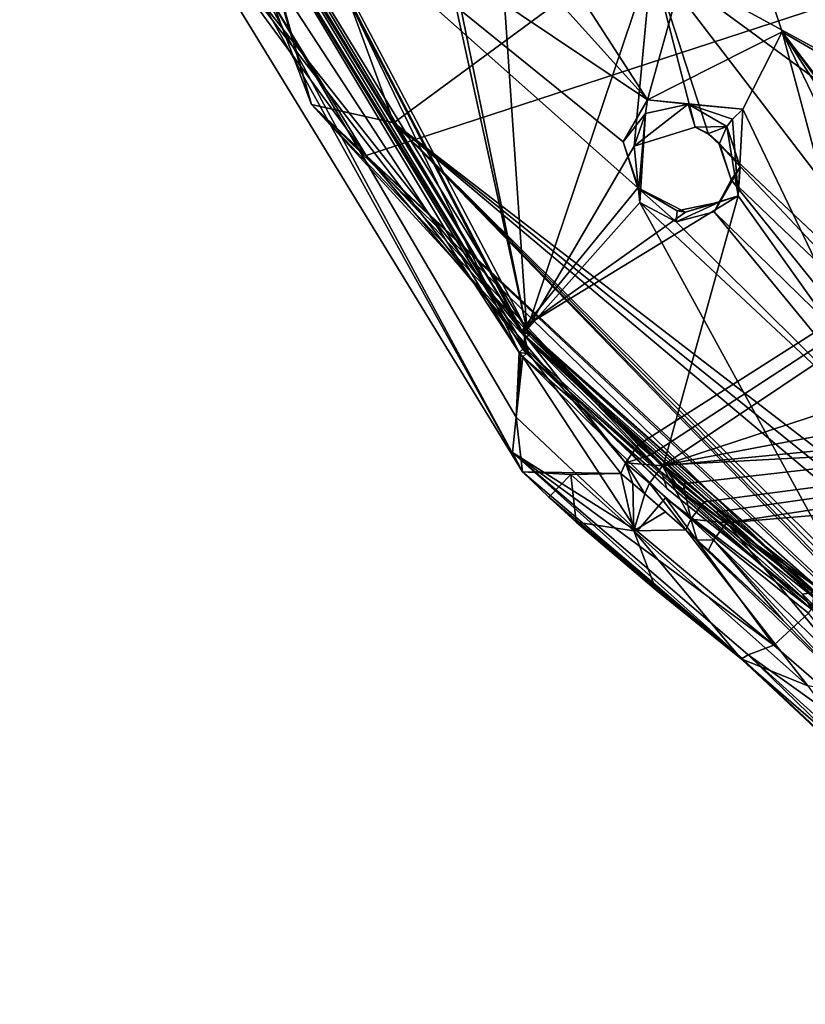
# Model space of a CAD drawing. Header units: millimetres. Extents: x -150 to 308, y -116 to 257.
# Tile 61 of 147: x 194 to 218, y 143 to 173. Entities that reach past the tile are written whole.
import ezdxf

# ---------------------------------------------------------------- set-up
doc = ezdxf.new("R2010")
doc.units = ezdxf.units.MM
doc.header["$LTSCALE"] = 81.481481
for name, color, linetype in [('135', 7, 'CONTINUOUS'), ('136', 7, 'CONTINUOUS'), ('137', 7, 'CONTINUOUS'), ('138', 7, 'CONTINUOUS'), ('139', 7, 'CONTINUOUS'), ('140', 7, 'CONTINUOUS'), ('141', 7, 'CONTINUOUS'), ('142', 7, 'CONTINUOUS'), ('144', 7, 'CONTINUOUS'), ('145', 7, 'CONTINUOUS'), ('146', 7, 'CONTINUOUS'), ('1507', 7, 'CONTINUOUS'), ('1508', 7, 'CONTINUOUS'), ('1509', 7, 'CONTINUOUS'), ('1510', 7, 'CONTINUOUS'), ('153', 7, 'CONTINUOUS'), ('154', 7, 'CONTINUOUS'), ('155', 7, 'CONTINUOUS'), ('156', 7, 'CONTINUOUS'), ('157', 7, 'CONTINUOUS'), ('158', 7, 'CONTINUOUS'), ('159', 7, 'CONTINUOUS'), ('169', 7, 'CONTINUOUS'), ('190', 7, 'CONTINUOUS'), ('191', 7, 'CONTINUOUS'), ('192', 7, 'CONTINUOUS'), ('193', 7, 'CONTINUOUS'), ('252', 7, 'CONTINUOUS'), ('708', 7, 'CONTINUOUS'), ('718', 7, 'CONTINUOUS'), ('719', 7, 'CONTINUOUS'), ('740', 7, 'CONTINUOUS'), ('741', 7, 'CONTINUOUS'), ('782', 7, 'CONTINUOUS'), ('794', 7, 'CONTINUOUS'), ('801', 7, 'CONTINUOUS'), ('802', 7, 'CONTINUOUS'), ('803', 7, 'CONTINUOUS')]:
    doc.layers.add(name, color=color, linetype=linetype)

msp = doc.modelspace()

# ---------------------------------------------------------------- linework, layer by layer
at = {"layer": '135', "linetype": 'CONTINUOUS'}
for points in [[(213.485, 159.069, -48.744), (214.352, 157.433, -48.674), (213.091, 158.535, -48.413), (213.485, 159.069, -48.744)], [(214.121, 158.523, -48.873), (214.352, 157.433, -48.674), (213.485, 159.069, -48.744), (214.121, 158.523, -48.873)], [(213.091, 158.535, -48.413), (214.201, 157.112, -48.023), (212.944, 158.213, -47.757), (213.091, 158.535, -48.413)], [(214.352, 157.433, -48.674), (214.201, 157.112, -48.023), (213.091, 158.535, -48.413), (214.352, 157.433, -48.674)], [(214.757, 157.964, -49.005), (214.352, 157.433, -48.674), (214.121, 158.523, -48.873), (214.757, 157.964, -49.005)], [(212.944, 158.213, -47.757), (214.201, 157.112, -48.023), (213.579, 157.661, -47.89), (212.944, 158.213, -47.757)]]:
    msp.add_3dface(points, dxfattribs=at)
at = {"layer": '136', "linetype": 'CONTINUOUS'}
for points in [[(209.199, 158.884, -33.422), (210.682, 158.804, -40.415), (210, 158.114, -33.604), (209.199, 158.884, -33.422)], [(210, 158.114, -33.604), (210.682, 158.804, -40.415), (210.841, 157.346, -33.786), (210, 158.114, -33.604)], [(210.682, 158.804, -40.415), (212.211, 158.838, -47.598), (212.612, 157.074, -40.892), (210.682, 158.804, -40.415)], [(210.841, 157.346, -33.786), (210.682, 158.804, -40.415), (212.612, 157.074, -40.892), (210.841, 157.346, -33.786)], [(212.211, 158.838, -47.598), (212.578, 158.527, -47.678), (212.612, 157.074, -40.892), (212.211, 158.838, -47.598)], [(212.578, 158.527, -47.678), (212.944, 158.213, -47.757), (212.612, 157.074, -40.892), (212.578, 158.527, -47.678)], [(212.944, 158.213, -47.757), (213.579, 157.661, -47.89), (212.612, 157.074, -40.892), (212.944, 158.213, -47.757)], [(213.579, 157.661, -47.89), (214.201, 157.112, -48.023), (212.612, 157.074, -40.892), (213.579, 157.661, -47.89)]]:
    msp.add_3dface(points, dxfattribs=at)
at = {"layer": '137', "linetype": 'CONTINUOUS'}
for points in [[(212.745, 159.716, -48.593), (213.118, 159.395, -48.669), (212.35, 159.167, -48.261), (212.745, 159.716, -48.593)], [(213.118, 159.395, -48.669), (213.485, 159.069, -48.744), (212.35, 159.167, -48.261), (213.118, 159.395, -48.669)], [(212.578, 158.527, -47.678), (212.211, 158.838, -47.598), (212.35, 159.167, -48.261), (212.578, 158.527, -47.678)], [(213.485, 159.069, -48.744), (213.091, 158.535, -48.413), (212.35, 159.167, -48.261), (213.485, 159.069, -48.744)], [(213.091, 158.535, -48.413), (212.944, 158.213, -47.757), (212.35, 159.167, -48.261), (213.091, 158.535, -48.413)], [(212.944, 158.213, -47.757), (212.578, 158.527, -47.678), (212.35, 159.167, -48.261), (212.944, 158.213, -47.757)]]:
    msp.add_3dface(points, dxfattribs=at)
at = {"layer": '138', "linetype": 'CONTINUOUS'}
for points in [[(198.712, 177.897, -44.25), (250, 183.471, -49.519), (204.406, 168.581, -46.466), (198.712, 177.897, -44.25)], [(250, 183.471, -49.519), (212.745, 159.716, -48.593), (204.406, 168.581, -46.466), (250, 183.471, -49.519)], [(213.118, 159.395, -48.669), (212.745, 159.716, -48.593), (250, 183.471, -49.519), (213.118, 159.395, -48.669)], [(213.485, 159.069, -48.744), (213.118, 159.395, -48.669), (250, 183.471, -49.519), (213.485, 159.069, -48.744)], [(249.928, 162.607, -52.632), (213.485, 159.069, -48.744), (250, 183.471, -49.519), (249.928, 162.607, -52.632)]]:
    msp.add_3dface(points, dxfattribs=at)
at = {"layer": '139', "linetype": 'CONTINUOUS'}
for points in [[(214.121, 158.523, -48.873), (213.485, 159.069, -48.744), (249.928, 162.607, -52.632), (214.121, 158.523, -48.873)], [(214.757, 157.964, -49.005), (214.121, 158.523, -48.873), (249.928, 162.607, -52.632), (214.757, 157.964, -49.005)], [(214.757, 157.964, -49.005), (249.928, 162.607, -52.632), (215.106, 157.647, -49.078), (214.757, 157.964, -49.005)], [(215.106, 157.647, -49.078), (249.928, 162.607, -52.632), (215.457, 157.328, -49.152), (215.106, 157.647, -49.078)], [(215.457, 157.328, -49.152), (249.928, 162.607, -52.632), (249.903, 160.261, -52.905), (215.457, 157.328, -49.152)]]:
    msp.add_3dface(points, dxfattribs=at)
at = {"layer": '140', "linetype": 'CONTINUOUS'}
for points in [[(214.352, 157.433, -48.674), (214.757, 157.964, -49.005), (215.457, 157.328, -49.152), (214.352, 157.433, -48.674)], [(214.757, 157.964, -49.005), (215.106, 157.647, -49.078), (215.457, 157.328, -49.152), (214.757, 157.964, -49.005)], [(214.201, 157.112, -48.023), (214.352, 157.433, -48.674), (214.551, 156.798, -48.098), (214.201, 157.112, -48.023)], [(214.352, 157.433, -48.674), (215.457, 157.328, -49.152), (215.05, 156.804, -48.823), (214.352, 157.433, -48.674)], [(214.551, 156.798, -48.098), (214.352, 157.433, -48.674), (215.05, 156.804, -48.823), (214.551, 156.798, -48.098)], [(214.898, 156.484, -48.172), (214.551, 156.798, -48.098), (215.05, 156.804, -48.823), (214.898, 156.484, -48.172)]]:
    msp.add_3dface(points, dxfattribs=at)
at = {"layer": '141', "linetype": 'CONTINUOUS'}
for points in [[(210.841, 157.346, -33.786), (212.612, 157.074, -40.892), (213.292, 155.264, -34.278), (210.841, 157.346, -33.786)], [(212.612, 157.074, -40.892), (214.201, 157.112, -48.023), (217.941, 152.325, -42.105), (212.612, 157.074, -40.892)], [(213.292, 155.264, -34.278), (212.612, 157.074, -40.892), (215.893, 153.154, -34.777), (213.292, 155.264, -34.278)], [(215.893, 153.154, -34.777), (212.612, 157.074, -40.892), (217.941, 152.325, -42.105), (215.893, 153.154, -34.777)], [(214.201, 157.112, -48.023), (214.551, 156.798, -48.098), (217.179, 154.333, -48.654), (214.201, 157.112, -48.023)], [(219.382, 152.096, -49.105), (214.201, 157.112, -48.023), (217.179, 154.333, -48.654), (219.382, 152.096, -49.105)], [(214.201, 157.112, -48.023), (219.382, 152.096, -49.105), (217.941, 152.325, -42.105), (214.201, 157.112, -48.023)], [(214.551, 156.798, -48.098), (214.898, 156.484, -48.172), (217.179, 154.333, -48.654), (214.551, 156.798, -48.098)]]:
    msp.add_3dface(points, dxfattribs=at)
at = {"layer": '142', "linetype": 'CONTINUOUS'}
for points in [[(215.05, 156.804, -48.823), (215.457, 157.328, -49.152), (219.547, 152.389, -49.774), (215.05, 156.804, -48.823)], [(219.547, 152.389, -49.774), (215.457, 157.328, -49.152), (217.771, 155.139, -49.648), (219.547, 152.389, -49.774)], [(214.898, 156.484, -48.172), (215.05, 156.804, -48.823), (217.179, 154.333, -48.654), (214.898, 156.484, -48.172)], [(215.05, 156.804, -48.823), (219.382, 152.096, -49.105), (217.179, 154.333, -48.654), (215.05, 156.804, -48.823)], [(219.382, 152.096, -49.105), (215.05, 156.804, -48.823), (219.547, 152.389, -49.774), (219.382, 152.096, -49.105)], [(219.989, 152.881, -50.124), (219.547, 152.389, -49.774), (217.771, 155.139, -49.648), (219.989, 152.881, -50.124)]]:
    msp.add_3dface(points, dxfattribs=at)
at = {"layer": '144', "linetype": 'CONTINUOUS'}
msp.add_3dface([(215.893, 153.154, -34.777), (217.941, 152.325, -42.105), (219.779, 149.8, -35.544), (215.893, 153.154, -34.777)], dxfattribs=at)
at = {"layer": '145', "linetype": 'CONTINUOUS'}
for points in [[(222.567, 148.653, -33.196), (216.896, 153.579, -32.61), (216.112, 153.276, -33.383), (222.567, 148.653, -33.196)], [(215.893, 153.154, -34.777), (225.342, 144.302, -34.699), (215.927, 153.171, -34.012), (215.893, 153.154, -34.777)], [(215.893, 153.154, -34.777), (219.779, 149.8, -35.544), (225.342, 144.302, -34.699), (215.893, 153.154, -34.777)], [(215.927, 153.171, -34.012), (225.342, 144.302, -34.699), (216.112, 153.276, -33.383), (215.927, 153.171, -34.012)], [(227.948, 142.569, -33.602), (222.567, 148.653, -33.196), (216.112, 153.276, -33.383), (227.948, 142.569, -33.602)], [(225.342, 144.302, -34.699), (227.948, 142.569, -33.602), (216.112, 153.276, -33.383), (225.342, 144.302, -34.699)]]:
    msp.add_3dface(points, dxfattribs=at)
at = {"layer": '146', "linetype": 'CONTINUOUS'}
for points in [[(209.001, 160.559, -31.289), (212.709, 157.066, -32.029), (209.207, 162.416, -30.433), (209.001, 160.559, -31.289)], [(209.087, 161.489, -30.861), (209.001, 160.559, -31.289), (209.207, 162.416, -30.433), (209.087, 161.489, -30.861)], [(209.207, 162.416, -30.433), (212.709, 157.066, -32.029), (213.576, 158.09, -31.352), (209.207, 162.416, -30.433)], [(212.709, 157.066, -32.029), (216.896, 153.579, -32.61), (213.576, 158.09, -31.352), (212.709, 157.066, -32.029)], [(213.576, 158.09, -31.352), (216.896, 153.579, -32.61), (217.959, 154.553, -31.847), (213.576, 158.09, -31.352)], [(216.896, 153.579, -32.61), (222.567, 148.653, -33.196), (217.959, 154.553, -31.847), (216.896, 153.579, -32.61)]]:
    msp.add_3dface(points, dxfattribs=at)
at = {"layer": '1507', "linetype": 'CONTINUOUS'}
for points in [[(214.896, 169.234, -26.469), (214.484, 169.448, -26.472), (214.895, 169.251, -26.501), (214.896, 169.234, -26.469)], [(215.456, 169.473, -27.971), (215.86, 168.234, -28.381), (215.233, 168.951, -26.566), (215.456, 169.473, -27.971)], [(215.233, 168.951, -26.566), (214.896, 169.234, -26.469), (214.895, 169.251, -26.501), (215.233, 168.951, -26.566)], [(215.225, 168.933, -26.515), (214.896, 169.234, -26.469), (215.233, 168.951, -26.566), (215.225, 168.933, -26.515)], [(215.591, 167.834, -26.858), (215.225, 168.933, -26.515), (215.233, 168.951, -26.566), (215.591, 167.834, -26.858)], [(215.86, 168.234, -28.381), (215.591, 167.834, -26.858), (215.233, 168.951, -26.566), (215.86, 168.234, -28.381)], [(215.07, 166.857, -27.346), (215.591, 167.834, -26.858), (215.86, 168.234, -28.381), (215.07, 166.857, -27.346)], [(215.224, 167.15, -29.042), (215.07, 166.857, -27.346), (215.86, 168.234, -28.381), (215.224, 167.15, -29.042)], [(212.787, 167.143, -27.715), (213.901, 166.544, -27.717), (212.761, 167.558, -29.563), (212.787, 167.143, -27.715)], [(212.761, 167.558, -29.563), (213.901, 166.544, -27.717), (213.938, 166.889, -29.534), (212.761, 167.558, -29.563)], [(213.901, 166.544, -27.717), (215.07, 166.857, -27.346), (215.224, 167.15, -29.042), (213.901, 166.544, -27.717)], [(213.938, 166.889, -29.534), (213.901, 166.544, -27.717), (215.224, 167.15, -29.042), (213.938, 166.889, -29.534)]]:
    msp.add_3dface(points, dxfattribs=at)
at = {"layer": '1508', "linetype": 'CONTINUOUS'}
for points in [[(215.948, 170.003, -28.554), (215.804, 167.342, -29.51), (215.632, 169.7, -28.364), (215.948, 170.003, -28.554)], [(215.804, 167.342, -29.51), (215.456, 169.473, -27.971), (215.632, 169.7, -28.364), (215.804, 167.342, -29.51)], [(215.804, 167.342, -29.51), (215.86, 168.234, -28.381), (215.456, 169.473, -27.971), (215.804, 167.342, -29.51)], [(215.804, 167.342, -29.51), (215.224, 167.15, -29.042), (215.86, 168.234, -28.381), (215.804, 167.342, -29.51)], [(214.191, 166.845, -29.894), (212.729, 167.59, -29.823), (213.938, 166.889, -29.534), (214.191, 166.845, -29.894)], [(213.938, 166.889, -29.534), (212.729, 167.59, -29.823), (212.753, 167.58, -29.693), (213.938, 166.889, -29.534)], [(212.761, 167.558, -29.563), (213.938, 166.889, -29.534), (212.753, 167.58, -29.693), (212.761, 167.558, -29.563)], [(215.804, 167.342, -29.51), (214.191, 166.845, -29.894), (215.224, 167.15, -29.042), (215.804, 167.342, -29.51)], [(214.191, 166.845, -29.894), (213.938, 166.889, -29.534), (215.224, 167.15, -29.042), (214.191, 166.845, -29.894)]]:
    msp.add_3dface(points, dxfattribs=at)
at = {"layer": '1509', "linetype": 'CONTINUOUS'}
for points in [[(212.284, 168.997, -29.395), (213.024, 170.289, -28.849), (212.965, 169.87, -28.486), (212.284, 168.997, -29.395)], [(212.965, 169.87, -28.486), (213.024, 170.289, -28.849), (214.269, 170.154, -28.013), (212.965, 169.87, -28.486)], [(213.024, 170.289, -28.849), (215.948, 170.003, -28.554), (214.269, 170.154, -28.013), (213.024, 170.289, -28.849)], [(215.948, 170.003, -28.554), (215.632, 169.7, -28.364), (214.269, 170.154, -28.013), (215.948, 170.003, -28.554)], [(215.632, 169.7, -28.364), (215.456, 169.473, -27.971), (214.269, 170.154, -28.013), (215.632, 169.7, -28.364)], [(212.761, 167.558, -29.563), (212.284, 168.997, -29.395), (212.965, 169.87, -28.486), (212.761, 167.558, -29.563)], [(212.729, 167.59, -29.823), (212.284, 168.997, -29.395), (212.753, 167.58, -29.693), (212.729, 167.59, -29.823)], [(212.284, 168.997, -29.395), (212.761, 167.558, -29.563), (212.753, 167.58, -29.693), (212.284, 168.997, -29.395)]]:
    msp.add_3dface(points, dxfattribs=at)
at = {"layer": '1510', "linetype": 'CONTINUOUS'}
for points in [[(214.484, 169.448, -26.472), (212.62, 168.865, -27.076), (214.269, 170.154, -28.013), (214.484, 169.448, -26.472)], [(212.62, 168.865, -27.076), (212.965, 169.87, -28.486), (214.269, 170.154, -28.013), (212.62, 168.865, -27.076)], [(215.456, 169.473, -27.971), (214.484, 169.448, -26.472), (214.269, 170.154, -28.013), (215.456, 169.473, -27.971)], [(212.62, 168.865, -27.076), (212.787, 167.143, -27.715), (212.965, 169.87, -28.486), (212.62, 168.865, -27.076)], [(212.787, 167.143, -27.715), (212.761, 167.558, -29.563), (212.965, 169.87, -28.486), (212.787, 167.143, -27.715)], [(214.484, 169.448, -26.472), (215.456, 169.473, -27.971), (214.895, 169.251, -26.501), (214.484, 169.448, -26.472)], [(215.456, 169.473, -27.971), (215.233, 168.951, -26.566), (214.895, 169.251, -26.501), (215.456, 169.473, -27.971)]]:
    msp.add_3dface(points, dxfattribs=at)
at = {"layer": '153', "linetype": 'CONTINUOUS'}
for points in [[(209.207, 162.416, -30.433), (218.05, 154.677, -31.843), (209.321, 162.514, -30.439), (209.207, 162.416, -30.433)], [(209.207, 162.416, -30.433), (213.576, 158.09, -31.352), (218.05, 154.677, -31.843), (209.207, 162.416, -30.433)], [(209.371, 162.589, -30.56), (209.321, 162.514, -30.439), (213.62, 158.38, -31.457), (209.371, 162.589, -30.56)], [(218.05, 154.677, -31.843), (218.101, 154.757, -31.966), (209.321, 162.514, -30.439), (218.05, 154.677, -31.843)], [(209.321, 162.514, -30.439), (218.101, 154.757, -31.966), (213.62, 158.38, -31.457), (209.321, 162.514, -30.439)], [(213.576, 158.09, -31.352), (217.959, 154.553, -31.847), (218.05, 154.677, -31.843), (213.576, 158.09, -31.352)]]:
    msp.add_3dface(points, dxfattribs=at)
at = {"layer": '154', "linetype": 'CONTINUOUS'}
for points in [[(209.207, 162.642, -30.409), (209.371, 162.589, -30.56), (209.257, 162.715, -30.53), (209.207, 162.642, -30.409)], [(209.257, 162.715, -30.53), (209.371, 162.589, -30.56), (209.314, 162.652, -30.544), (209.257, 162.715, -30.53)], [(209.096, 162.544, -30.401), (209.321, 162.514, -30.439), (209.207, 162.642, -30.409), (209.096, 162.544, -30.401)], [(209.207, 162.416, -30.433), (209.321, 162.514, -30.439), (209.096, 162.544, -30.401), (209.207, 162.416, -30.433)], [(209.207, 162.416, -30.433), (209.096, 162.544, -30.401), (209.148, 162.481, -30.418), (209.207, 162.416, -30.433)], [(209.321, 162.514, -30.439), (209.371, 162.589, -30.56), (209.207, 162.642, -30.409), (209.321, 162.514, -30.439)]]:
    msp.add_3dface(points, dxfattribs=at)
at = {"layer": '155', "linetype": 'CONTINUOUS'}
for points in [[(209.096, 162.544, -30.401), (199.277, 178.915, -26.7), (196.276, 189.1, -24.123), (209.096, 162.544, -30.401)], [(209.096, 162.544, -30.401), (209.207, 162.642, -30.409), (199.277, 178.915, -26.7), (209.096, 162.544, -30.401)], [(209.207, 162.642, -30.409), (209.257, 162.715, -30.53), (199.277, 178.915, -26.7), (209.207, 162.642, -30.409)]]:
    msp.add_3dface(points, dxfattribs=at)
at = {"layer": '156', "linetype": 'CONTINUOUS'}
for points in [[(209.096, 162.544, -30.401), (196.276, 189.1, -24.123), (196.437, 181.965, -26.228), (209.096, 162.544, -30.401)], [(209.001, 160.559, -31.289), (209.096, 162.544, -30.401), (196.437, 181.965, -26.228), (209.001, 160.559, -31.289)], [(209.096, 162.544, -30.401), (209.001, 160.559, -31.289), (209.148, 162.481, -30.418), (209.096, 162.544, -30.401)], [(209.001, 160.559, -31.289), (209.087, 161.489, -30.861), (209.148, 162.481, -30.418), (209.001, 160.559, -31.289)], [(209.087, 161.489, -30.861), (209.207, 162.416, -30.433), (209.148, 162.481, -30.418), (209.087, 161.489, -30.861)]]:
    msp.add_3dface(points, dxfattribs=at)
at = {"layer": '157', "linetype": 'CONTINUOUS'}
for points in [[(209.199, 158.884, -33.422), (196.437, 181.965, -26.228), (193.799, 187.414, -26.678), (209.199, 158.884, -33.422)], [(209.199, 158.884, -33.422), (209.001, 160.559, -31.289), (196.437, 181.965, -26.228), (209.199, 158.884, -33.422)], [(209.001, 160.559, -31.289), (209.199, 158.884, -33.422), (208.888, 159.482, -32.19), (209.001, 160.559, -31.289)]]:
    msp.add_3dface(points, dxfattribs=at)
at = {"layer": '158', "linetype": 'CONTINUOUS'}
for points in [[(209.199, 158.884, -33.422), (193.799, 187.414, -26.678), (197.604, 177.872, -43.031), (209.199, 158.884, -33.422)], [(212.211, 158.838, -47.598), (209.199, 158.884, -33.422), (197.604, 177.872, -43.031), (212.211, 158.838, -47.598)], [(212.211, 158.838, -47.598), (210.682, 158.804, -40.415), (209.199, 158.884, -33.422), (212.211, 158.838, -47.598)]]:
    msp.add_3dface(points, dxfattribs=at)
at = {"layer": '159', "linetype": 'CONTINUOUS'}
for points in [[(198.712, 177.897, -44.25), (204.406, 168.581, -46.466), (197.604, 177.872, -43.031), (198.712, 177.897, -44.25)], [(212.35, 159.167, -48.261), (212.211, 158.838, -47.598), (197.604, 177.872, -43.031), (212.35, 159.167, -48.261)], [(204.406, 168.581, -46.466), (212.35, 159.167, -48.261), (197.604, 177.872, -43.031), (204.406, 168.581, -46.466)], [(212.745, 159.716, -48.593), (212.35, 159.167, -48.261), (204.406, 168.581, -46.466), (212.745, 159.716, -48.593)]]:
    msp.add_3dface(points, dxfattribs=at)
at = {"layer": '169', "linetype": 'CONTINUOUS'}
for points in [[(215.457, 157.328, -49.152), (249.903, 160.261, -52.905), (217.771, 155.139, -49.648), (215.457, 157.328, -49.152)], [(249.903, 160.261, -52.905), (219.989, 152.881, -50.124), (217.771, 155.139, -49.648), (249.903, 160.261, -52.905)]]:
    msp.add_3dface(points, dxfattribs=at)
at = {"layer": '190', "linetype": 'CONTINUOUS'}
for points in [[(202.739, 170.14, -30.363), (194.924, 197.74, -37.945), (194.827, 197.101, -23.989), (202.739, 170.14, -30.363)], [(205.262, 169.581, -44.601), (194.924, 197.74, -37.945), (202.739, 170.14, -30.363), (205.262, 169.581, -44.601)], [(223.536, 150.735, -34.95), (205.262, 169.581, -44.601), (202.739, 170.14, -30.363), (223.536, 150.735, -34.95)], [(223.536, 150.735, -34.95), (223.547, 150.872, -35.552), (205.262, 169.581, -44.601), (223.536, 150.735, -34.95)], [(205.262, 169.581, -44.601), (223.547, 150.872, -35.552), (224.136, 150.558, -35.606), (205.262, 169.581, -44.601)], [(228.776, 151.446, -48.888), (205.262, 169.581, -44.601), (226.734, 152.276, -48.488), (228.776, 151.446, -48.888)], [(226.734, 152.276, -48.488), (205.262, 169.581, -44.601), (224.729, 153.188, -48.077), (226.734, 152.276, -48.488)], [(224.729, 153.188, -48.077), (205.262, 169.581, -44.601), (224.729, 150.252, -35.658), (224.729, 153.188, -48.077)], [(224.729, 150.252, -35.658), (205.262, 169.581, -44.601), (224.136, 150.558, -35.606), (224.729, 150.252, -35.658)]]:
    msp.add_3dface(points, dxfattribs=at)
at = {"layer": '191', "linetype": 'CONTINUOUS'}
for points in [[(202.739, 170.14, -30.363), (194.827, 197.101, -23.989), (199.283, 179.236, -28.047), (202.739, 170.14, -30.363)], [(209.263, 163.038, -31.876), (202.739, 170.14, -30.363), (199.283, 179.236, -28.047), (209.263, 163.038, -31.876)], [(218.114, 155.177, -33.734), (220.916, 153.041, -34.281), (202.739, 170.14, -30.363), (218.114, 155.177, -33.734)], [(218.114, 155.177, -33.734), (202.739, 170.14, -30.363), (213.464, 158.868, -32.862), (218.114, 155.177, -33.734)], [(220.916, 153.041, -34.281), (223.536, 150.735, -34.95), (202.739, 170.14, -30.363), (220.916, 153.041, -34.281)], [(202.739, 170.14, -30.363), (209.263, 163.038, -31.876), (213.464, 158.868, -32.862), (202.739, 170.14, -30.363)]]:
    msp.add_3dface(points, dxfattribs=at)
at = {"layer": '192', "linetype": 'CONTINUOUS'}
for points in [[(199.277, 178.915, -26.7), (209.257, 162.715, -30.53), (199.283, 179.236, -28.047), (199.277, 178.915, -26.7)], [(209.257, 162.715, -30.53), (209.263, 163.038, -31.876), (199.283, 179.236, -28.047), (209.257, 162.715, -30.53)]]:
    msp.add_3dface(points, dxfattribs=at)
at = {"layer": '193', "linetype": 'CONTINUOUS'}
for points in [[(209.257, 162.715, -30.53), (209.314, 162.652, -30.544), (209.263, 163.038, -31.876), (209.257, 162.715, -30.53)], [(209.314, 162.652, -30.544), (209.371, 162.589, -30.56), (209.263, 163.038, -31.876), (209.314, 162.652, -30.544)], [(209.263, 163.038, -31.876), (209.371, 162.589, -30.56), (213.464, 158.868, -32.862), (209.263, 163.038, -31.876)], [(209.371, 162.589, -30.56), (213.62, 158.38, -31.457), (213.464, 158.868, -32.862), (209.371, 162.589, -30.56)], [(213.62, 158.38, -31.457), (218.101, 154.757, -31.966), (213.464, 158.868, -32.862), (213.62, 158.38, -31.457)], [(218.101, 154.757, -31.966), (218.114, 155.177, -33.734), (213.464, 158.868, -32.862), (218.101, 154.757, -31.966)]]:
    msp.add_3dface(points, dxfattribs=at)
at = {"layer": '252', "linetype": 'CONTINUOUS'}
for points in [[(194.924, 197.74, -37.945), (205.262, 169.581, -44.601), (250, 202.512, -43.514), (194.924, 197.74, -37.945)], [(205.262, 169.581, -44.601), (228.776, 151.446, -48.888), (250, 202.512, -43.514), (205.262, 169.581, -44.601)]]:
    msp.add_3dface(points, dxfattribs=at)
at = {"layer": '708', "linetype": 'CONTINUOUS'}
for points in [[(212.709, 157.066, -32.029), (209.001, 160.559, -31.289), (208.888, 159.482, -32.19), (212.709, 157.066, -32.029)], [(209.199, 158.884, -33.422), (215.927, 153.171, -34.012), (208.888, 159.482, -32.19), (209.199, 158.884, -33.422)], [(216.112, 153.276, -33.383), (216.896, 153.579, -32.61), (208.888, 159.482, -32.19), (216.112, 153.276, -33.383)], [(216.896, 153.579, -32.61), (212.709, 157.066, -32.029), (208.888, 159.482, -32.19), (216.896, 153.579, -32.61)], [(215.927, 153.171, -34.012), (216.112, 153.276, -33.383), (208.888, 159.482, -32.19), (215.927, 153.171, -34.012)], [(209.199, 158.884, -33.422), (210, 158.114, -33.604), (215.927, 153.171, -34.012), (209.199, 158.884, -33.422)], [(210, 158.114, -33.604), (210.841, 157.346, -33.786), (215.927, 153.171, -34.012), (210, 158.114, -33.604)], [(210.841, 157.346, -33.786), (213.292, 155.264, -34.278), (215.927, 153.171, -34.012), (210.841, 157.346, -33.786)], [(213.292, 155.264, -34.278), (215.893, 153.154, -34.777), (215.927, 153.171, -34.012), (213.292, 155.264, -34.278)]]:
    msp.add_3dface(points, dxfattribs=at)
at = {"layer": '718', "linetype": 'CONTINUOUS'}
for points in [[(215.228, 178.185, -25.901), (215.622, 178.786, -25.628), (219.13, 171.221, -27.591), (215.228, 178.185, -25.901)], [(219.13, 171.221, -27.591), (215.622, 178.786, -25.628), (219.16, 174.467, -26.449), (219.13, 171.221, -27.591)], [(217.148, 172.375, -27.57), (215.228, 178.185, -25.901), (219.13, 171.221, -27.591), (217.148, 172.375, -27.57)], [(228.422, 157.651, -30.623), (228.097, 157.467, -30.773), (217.148, 172.375, -27.57), (228.422, 157.651, -30.623)], [(217.148, 172.375, -27.57), (228.097, 157.467, -30.773), (224.308, 162.749, -29.635), (217.148, 172.375, -27.57)], [(228.422, 157.651, -30.623), (217.148, 172.375, -27.57), (219.13, 171.221, -27.591), (228.422, 157.651, -30.623)], [(220.131, 161.262, -31.223), (217.148, 172.375, -27.57), (221.577, 163.162, -30.104), (220.131, 161.262, -31.223)], [(221.577, 163.162, -30.104), (217.148, 172.375, -27.57), (222.974, 163.314, -29.722), (221.577, 163.162, -30.104)], [(222.974, 163.314, -29.722), (217.148, 172.375, -27.57), (224.308, 162.749, -29.635), (222.974, 163.314, -29.722)]]:
    msp.add_3dface(points, dxfattribs=at)
at = {"layer": '719', "linetype": 'CONTINUOUS'}
for points in [[(209.264, 163.342, -31.768), (199.44, 179.411, -27.97), (212.729, 167.59, -29.823), (209.264, 163.342, -31.768)], [(212.729, 167.59, -29.823), (199.44, 179.411, -27.97), (212.284, 168.997, -29.395), (212.729, 167.59, -29.823)], [(212.284, 168.997, -29.395), (199.44, 179.411, -27.97), (213.024, 170.289, -28.849), (212.284, 168.997, -29.395)], [(213.024, 170.289, -28.849), (199.44, 179.411, -27.97), (207.407, 176.521, -27.611), (213.024, 170.289, -28.849)], [(215.228, 178.185, -25.901), (213.024, 170.289, -28.849), (208.967, 176.578, -27.357), (215.228, 178.185, -25.901)], [(215.228, 178.185, -25.901), (217.148, 172.375, -27.57), (213.024, 170.289, -28.849), (215.228, 178.185, -25.901)], [(208.967, 176.578, -27.357), (213.024, 170.289, -28.849), (207.407, 176.521, -27.611), (208.967, 176.578, -27.357)], [(217.148, 172.375, -27.57), (215.948, 170.003, -28.554), (213.024, 170.289, -28.849), (217.148, 172.375, -27.57)], [(217.148, 172.375, -27.57), (220.131, 161.262, -31.223), (215.948, 170.003, -28.554), (217.148, 172.375, -27.57)], [(215.948, 170.003, -28.554), (220.131, 161.262, -31.223), (215.804, 167.342, -29.51), (215.948, 170.003, -28.554)], [(214.191, 166.845, -29.894), (209.264, 163.342, -31.768), (212.729, 167.59, -29.823), (214.191, 166.845, -29.894)], [(213.512, 159.096, -32.772), (209.264, 163.342, -31.768), (215.804, 167.342, -29.51), (213.512, 159.096, -32.772)], [(215.804, 167.342, -29.51), (209.264, 163.342, -31.768), (214.191, 166.845, -29.894), (215.804, 167.342, -29.51)], [(220.131, 161.262, -31.223), (213.512, 159.096, -32.772), (215.804, 167.342, -29.51), (220.131, 161.262, -31.223)], [(220.131, 161.262, -31.223), (220.351, 160.377, -31.532), (213.512, 159.096, -32.772), (220.131, 161.262, -31.223)], [(220.351, 160.377, -31.532), (220.719, 159.476, -31.834), (213.512, 159.096, -32.772), (220.351, 160.377, -31.532)], [(213.512, 159.096, -32.772), (220.719, 159.476, -31.834), (218.224, 155.341, -33.66), (213.512, 159.096, -32.772)]]:
    msp.add_3dface(points, dxfattribs=at)
at = {"layer": '740', "linetype": 'CONTINUOUS'}
for points in [[(209.264, 163.342, -31.768), (213.512, 159.096, -32.772), (209.269, 163.185, -31.085), (209.264, 163.342, -31.768)], [(209.269, 163.185, -31.085), (213.512, 159.096, -32.772), (209.273, 163.027, -30.401), (209.269, 163.185, -31.085)], [(209.273, 163.027, -30.401), (213.512, 159.096, -32.772), (214.059, 158.287, -31.426), (209.273, 163.027, -30.401)], [(213.512, 159.096, -32.772), (218.224, 155.341, -33.66), (214.059, 158.287, -31.426), (213.512, 159.096, -32.772)], [(218.224, 155.341, -33.66), (218.237, 154.943, -31.937), (214.059, 158.287, -31.426), (218.224, 155.341, -33.66)]]:
    msp.add_3dface(points, dxfattribs=at)
at = {"layer": '741', "linetype": 'CONTINUOUS'}
for points in [[(199.42, 179.174, -26.584), (199.44, 179.411, -27.97), (209.156, 163.159, -30.369), (199.42, 179.174, -26.584)], [(199.44, 179.411, -27.97), (209.264, 163.342, -31.768), (209.156, 163.159, -30.369), (199.44, 179.411, -27.97)], [(209.156, 163.159, -30.369), (209.264, 163.342, -31.768), (209.215, 163.093, -30.385), (209.156, 163.159, -30.369)], [(209.264, 163.342, -31.768), (209.269, 163.185, -31.085), (209.215, 163.093, -30.385), (209.264, 163.342, -31.768)], [(209.269, 163.185, -31.085), (209.273, 163.027, -30.401), (209.215, 163.093, -30.385), (209.269, 163.185, -31.085)]]:
    msp.add_3dface(points, dxfattribs=at)
at = {"layer": '782', "linetype": 'CONTINUOUS'}
for points in [[(213.158, 174.608, -24.84), (209.326, 163.236, -30.056), (212.62, 168.865, -27.076), (213.158, 174.608, -24.84)], [(214.484, 169.448, -26.472), (213.158, 174.608, -24.84), (212.62, 168.865, -27.076), (214.484, 169.448, -26.472)], [(213.158, 174.608, -24.84), (228.21, 163.57, -25.782), (219.639, 171.066, -24.848), (213.158, 174.608, -24.84)], [(228.21, 163.57, -25.782), (213.158, 174.608, -24.84), (223.424, 161.188, -27.701), (228.21, 163.57, -25.782)], [(219.697, 173.112, -24.129), (213.158, 174.608, -24.84), (219.639, 171.066, -24.848), (219.697, 173.112, -24.129)], [(223.424, 161.188, -27.701), (213.158, 174.608, -24.84), (214.896, 169.234, -26.469), (223.424, 161.188, -27.701)], [(214.896, 169.234, -26.469), (213.158, 174.608, -24.84), (214.484, 169.448, -26.472), (214.896, 169.234, -26.469)], [(215.225, 168.933, -26.515), (223.424, 161.188, -27.701), (214.896, 169.234, -26.469), (215.225, 168.933, -26.515)], [(212.62, 168.865, -27.076), (209.326, 163.236, -30.056), (212.787, 167.143, -27.715), (212.62, 168.865, -27.076)], [(222.185, 161.529, -27.858), (223.424, 161.188, -27.701), (215.225, 168.933, -26.515), (222.185, 161.529, -27.858)], [(222.185, 161.529, -27.858), (215.225, 168.933, -26.515), (215.591, 167.834, -26.858), (222.185, 161.529, -27.858)], [(215.07, 166.857, -27.346), (221.148, 160.909, -28.353), (215.591, 167.834, -26.858), (215.07, 166.857, -27.346)], [(221.148, 160.909, -28.353), (222.185, 161.529, -27.858), (215.591, 167.834, -26.858), (221.148, 160.909, -28.353)], [(209.326, 163.236, -30.056), (220.163, 153.649, -31.772), (212.787, 167.143, -27.715), (209.326, 163.236, -30.056)], [(220.163, 153.649, -31.772), (221.594, 158.921, -29.061), (212.787, 167.143, -27.715), (220.163, 153.649, -31.772)], [(212.787, 167.143, -27.715), (221.594, 158.921, -29.061), (213.901, 166.544, -27.717), (212.787, 167.143, -27.715)], [(213.901, 166.544, -27.717), (221.594, 158.921, -29.061), (215.07, 166.857, -27.346), (213.901, 166.544, -27.717)], [(221.594, 158.921, -29.061), (221.148, 160.909, -28.353), (215.07, 166.857, -27.346), (221.594, 158.921, -29.061)], [(209.384, 163.17, -30.071), (220.163, 153.649, -31.772), (209.326, 163.236, -30.056), (209.384, 163.17, -30.071)], [(209.442, 163.104, -30.087), (220.163, 153.649, -31.772), (209.384, 163.17, -30.071), (209.442, 163.104, -30.087)], [(218.343, 155.056, -31.62), (220.163, 153.649, -31.772), (209.442, 163.104, -30.087), (218.343, 155.056, -31.62)], [(213.978, 158.578, -31.073), (218.343, 155.056, -31.62), (209.442, 163.104, -30.087), (213.978, 158.578, -31.073)]]:
    msp.add_3dface(points, dxfattribs=at)
at = {"layer": '794', "linetype": 'CONTINUOUS'}
for points in [[(197.763, 185.137, -24.878), (209.326, 163.236, -30.056), (206.243, 178.289, -24.988), (197.763, 185.137, -24.878)], [(209.326, 163.236, -30.056), (206.299, 177.095, -25.383), (206.243, 178.289, -24.988), (209.326, 163.236, -30.056)], [(206.299, 177.095, -25.383), (209.326, 163.236, -30.056), (208.442, 176.258, -25.205), (206.299, 177.095, -25.383)], [(209.326, 163.236, -30.056), (213.158, 174.608, -24.84), (208.442, 176.258, -25.205), (209.326, 163.236, -30.056)]]:
    msp.add_3dface(points, dxfattribs=at)
at = {"layer": '801', "linetype": 'CONTINUOUS'}
for points in [[(199.42, 179.174, -26.584), (209.156, 163.159, -30.369), (197.763, 185.137, -24.878), (199.42, 179.174, -26.584)], [(197.763, 185.137, -24.878), (209.156, 163.159, -30.369), (209.204, 163.158, -30.183), (197.763, 185.137, -24.878)], [(209.326, 163.236, -30.056), (197.763, 185.137, -24.878), (209.204, 163.158, -30.183), (209.326, 163.236, -30.056)]]:
    msp.add_3dface(points, dxfattribs=at)
at = {"layer": '802', "linetype": 'CONTINUOUS'}
for points in [[(209.156, 163.159, -30.369), (209.215, 163.093, -30.385), (209.321, 163.026, -30.215), (209.156, 163.159, -30.369)], [(209.204, 163.158, -30.183), (209.156, 163.159, -30.369), (209.321, 163.026, -30.215), (209.204, 163.158, -30.183)], [(209.384, 163.17, -30.071), (209.326, 163.236, -30.056), (209.204, 163.158, -30.183), (209.384, 163.17, -30.071)], [(209.442, 163.104, -30.087), (209.384, 163.17, -30.071), (209.204, 163.158, -30.183), (209.442, 163.104, -30.087)], [(209.442, 163.104, -30.087), (209.204, 163.158, -30.183), (209.321, 163.026, -30.215), (209.442, 163.104, -30.087)], [(209.273, 163.027, -30.401), (209.321, 163.026, -30.215), (209.215, 163.093, -30.385), (209.273, 163.027, -30.401)]]:
    msp.add_3dface(points, dxfattribs=at)
at = {"layer": '803', "linetype": 'CONTINUOUS'}
for points in [[(218.237, 154.943, -31.937), (209.273, 163.027, -30.401), (214.059, 158.287, -31.426), (218.237, 154.943, -31.937)], [(209.273, 163.027, -30.401), (218.237, 154.943, -31.937), (209.321, 163.026, -30.215), (209.273, 163.027, -30.401)], [(213.978, 158.578, -31.073), (209.442, 163.104, -30.087), (209.321, 163.026, -30.215), (213.978, 158.578, -31.073)], [(209.321, 163.026, -30.215), (218.237, 154.943, -31.937), (218.261, 154.957, -31.755), (209.321, 163.026, -30.215)], [(218.343, 155.056, -31.62), (213.978, 158.578, -31.073), (209.321, 163.026, -30.215), (218.343, 155.056, -31.62)], [(218.343, 155.056, -31.62), (209.321, 163.026, -30.215), (218.261, 154.957, -31.755), (218.343, 155.056, -31.62)]]:
    msp.add_3dface(points, dxfattribs=at)

doc.saveas('drawing.dxf')
